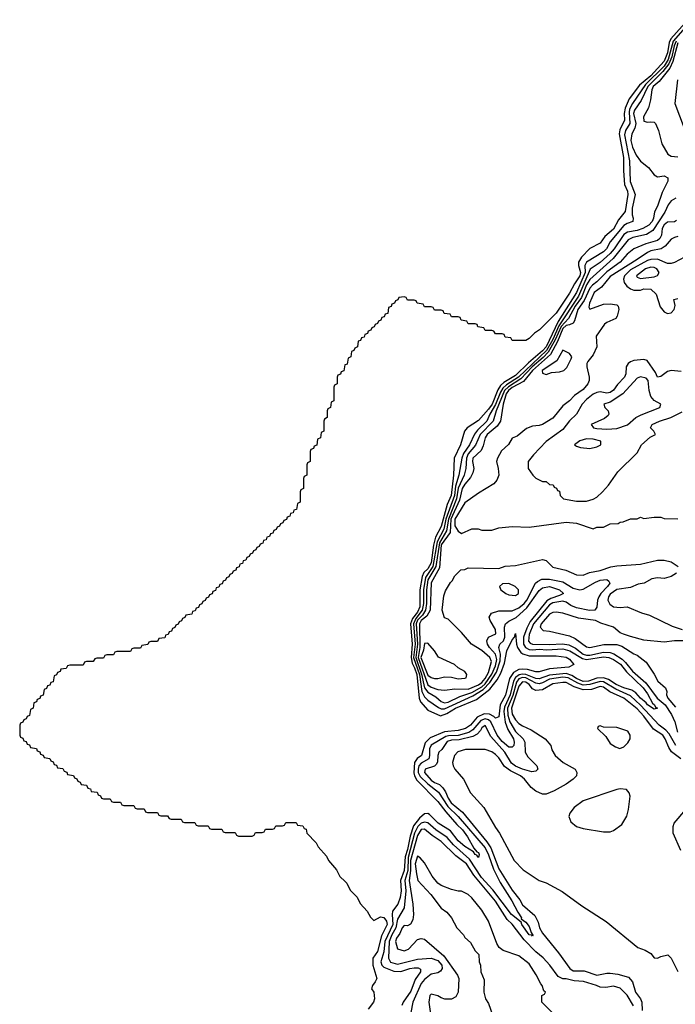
# Model space of a CAD drawing. Header units: inches. Extents: x 2671394 to 2765652, y 830470 to 955458.
# Tile 164 of 256: x 2678074 to 2681955, y 913218 to 919045. Entities that reach past the tile are written whole.
import ezdxf

# ---------------------------------------------------------------- set-up
doc = ezdxf.new("R2010")
doc.units = ezdxf.units.IN
doc.header["$MEASUREMENT"] = 0
doc.layers.add('C6971', color=7, linetype='Continuous')
doc.layers.add('C6981', color=7, linetype='Continuous')

msp = doc.modelspace()

# ---------------------------------------------------------------- linework, layer by layer
at = {"layer": 'C6971', "color": 2, "elevation": -2}
msp.add_lwpolyline([(2680000, 917002.7), (2679998, 917002), (2679992.7, 916967.3), (2679978, 916962), (2679972.7, 916947.3), (2679958, 916942), (2679954, 916930), (2679954, 916890), (2679938, 916882), (2679934, 916870), (2679934, 916790), (2679918, 916782), (2679914, 916750), (2679898, 916742), (2679894, 916730), (2679894, 916690), (2679878, 916682), (2679874, 916670), (2679874, 916610), (2679858, 916602), (2679854, 916570), (2679838, 916562), (2679832.7, 916527.3), (2679818, 916522), (2679812.7, 916507.3), (2679798, 916502), (2679794, 916490), (2679794, 916430), (2679778, 916422), (2679774, 916410), (2679774, 916350), (2679758, 916342), (2679754, 916330), (2679754, 916270), (2679738, 916262), (2679734, 916250), (2679734, 916190), (2679718, 916182), (2679712.7, 916147.3), (2679698, 916142), (2679692.7, 916127.3), (2679678, 916122), (2679672.7, 916107.3), (2679658, 916102), (2679652.7, 916087.3), (2679638, 916082), (2679632.7, 916067.3), (2679618, 916062), (2679612.7, 916047.3), (2679598, 916042), (2679592.7, 916027.3), (2679578, 916022), (2679572.7, 916007.3), (2679558, 916002), (2679552.7, 915987.3), (2679538, 915982), (2679532.7, 915967.3), (2679518, 915962), (2679512.7, 915947.3), (2679498, 915942), (2679492.7, 915927.3), (2679478, 915922), (2679472.7, 915907.3), (2679458, 915902), (2679452.7, 915887.3), (2679438, 915882), (2679432.7, 915867.3), (2679418, 915862), (2679412.7, 915847.3), (2679398, 915842), (2679392.7, 915827.3), (2679378, 915822), (2679372.7, 915807.3), (2679358, 915802), (2679352.7, 915787.3), (2679338, 915782), (2679332.7, 915767.3), (2679318, 915762), (2679312.7, 915747.3), (2679298, 915742), (2679292.7, 915727.3), (2679278, 915722), (2679272.7, 915707.3), (2679258, 915702), (2679252.7, 915687.3), (2679238, 915682), (2679232.7, 915667.3), (2679218, 915662), (2679212.7, 915647.3), (2679198, 915642), (2679192.7, 915627.3), (2679178, 915622), (2679172.7, 915607.3), (2679158, 915602), (2679152.7, 915587.3), (2679138, 915582), (2679132.7, 915567.3), (2679118, 915562), (2679112.7, 915547.3), (2679098, 915542), (2679092.7, 915527.3), (2679058, 915522), (2679052.7, 915507.3), (2679038, 915502), (2679032.7, 915487.3), (2679018, 915482), (2679012.7, 915467.3), (2678998, 915462), (2678992.7, 915447.3), (2678978, 915442), (2678972.7, 915427.3), (2678958, 915422), (2678952.7, 915407.3), (2678938, 915402), (2678932.7, 915387.3), (2678898, 915382), (2678890, 915366), (2678850, 915366), (2678838, 915362), (2678832.7, 915347.3), (2678798, 915342), (2678790, 915326), (2678750, 915326), (2678738, 915322), (2678730, 915306), (2678650, 915306), (2678638, 915302), (2678630, 915286), (2678590, 915286), (2678578, 915282), (2678570, 915266), (2678530, 915266), (2678518, 915262), (2678510, 915246), (2678470, 915246), (2678458, 915242), (2678450, 915226), (2678370, 915226), (2678358, 915222), (2678350, 915206), (2678318, 915202), (2678312.7, 915187.3), (2678298, 915182), (2678292.7, 915167.3), (2678278, 915162), (2678272.7, 915127.3), (2678258, 915122), (2678252.7, 915107.3), (2678238, 915102), (2678232.7, 915087.3), (2678218, 915082), (2678212.7, 915047.3), (2678198, 915042), (2678192.7, 915027.3), (2678178, 915022), (2678172.7, 915007.3), (2678158, 915002), (2678154, 914970), (2678138, 914962), (2678132.7, 914927.3), (2678118, 914922), (2678112.7, 914907.3), (2678098, 914902), (2678092.7, 914887.3), (2678078, 914882), (2678074, 914870), (2678074, 914810), (2678078, 914798), (2678092.7, 914792.7), (2678098, 914778), (2678112.7, 914772.7), (2678118, 914758), (2678132.7, 914752.7), (2678138, 914738), (2678172.7, 914732.7), (2678178, 914718), (2678192.7, 914712.7), (2678198, 914698), (2678212.7, 914692.7), (2678218, 914678), (2678252.7, 914672.7), (2678258, 914658), (2678272.7, 914652.7), (2678278, 914638), (2678292.7, 914632.7), (2678298, 914618), (2678330, 914614), (2678338, 914598), (2678352.7, 914592.7), (2678358, 914578), (2678392.7, 914572.7), (2678398, 914558), (2678412.7, 914552.7), (2678418, 914538), (2678432.7, 914532.7), (2678438, 914518), (2678470, 914514), (2678478, 914498), (2678492.7, 914492.7), (2678498, 914478), (2678532.7, 914472.7), (2678538, 914458), (2678552.7, 914452.7), (2678558, 914438), (2678570, 914434), (2678610, 914434), (2678618, 914418), (2678630, 914414), (2678670, 914414), (2678678, 914398), (2678690, 914394), (2678750, 914394), (2678758, 914378), (2678770, 914374), (2678810, 914374), (2678818, 914358), (2678830, 914354), (2678890, 914354), (2678898, 914338), (2678910, 914334), (2678950, 914334), (2678958, 914318), (2678970, 914314), (2679030, 914314), (2679038, 914298), (2679050, 914294), (2679110, 914294), (2679118, 914278), (2679130, 914274), (2679190, 914274), (2679198, 914258), (2679210, 914254), (2679270, 914254), (2679278, 914238), (2679290, 914234), (2679350, 914234), (2679358, 914218), (2679370, 914214), (2679450, 914214), (2679462, 914218), (2679470, 914234), (2679510, 914234), (2679522, 914238), (2679530, 914254), (2679570, 914254), (2679582, 914258), (2679590, 914274), (2679630, 914274), (2679642, 914278), (2679650, 914294), (2679710, 914294), (2679718, 914278), (2679750, 914274), (2679758, 914258), (2679770, 914254), (2679774, 914230), (2679830, 914174), (2679842, 914150), (2679890, 914094), (2679902, 914070), (2679950, 914014), (2679970, 913974), (2680000, 913944)], dxfattribs=at)
at = {"layer": 'C6981', "color": 2}
for points, elevation in [([(2682030, 919045.3), (2681928.2, 918931.8), (2681918.9, 918910), (2681910, 918849.7), (2681890, 918799.3), (2681810, 918714), (2681742.6, 918657.4), (2681682.1, 918577.9), (2681657.7, 918522.3), (2681652.5, 918490), (2681653.8, 918450), (2681626.8, 918393.2), (2681623.8, 918370), (2681649.1, 918230), (2681648.1, 918150), (2681654.3, 918070), (2681672.9, 918030), (2681675, 918010), (2681658.4, 917910), (2681619.1, 917860.9), (2681590, 917805.4), (2681537.6, 917762.4), (2681510, 917722.4), (2681449.1, 917690.9), (2681400.7, 917639.3), (2681382.8, 917610), (2681382.3, 917590), (2681395.1, 917550), (2681390.1, 917530), (2681357.8, 917482.2), (2681330, 917426.6), (2681250, 917309.2), (2681150.7, 917209.3), (2681122, 917190), (2681090, 917158), (2681070, 917146), (2680990, 917146), (2680982, 917162), (2680947.3, 917167.3), (2680942, 917182), (2680930, 917186), (2680890, 917186), (2680882, 917202), (2680870, 917206), (2680830, 917206), (2680822, 917222), (2680787.3, 917227.3), (2680782, 917242), (2680770, 917246), (2680730, 917246), (2680722, 917262), (2680687.3, 917267.3), (2680682, 917282), (2680670, 917286), (2680630, 917286), (2680622, 917302), (2680587.3, 917307.3), (2680582, 917322), (2680570, 917326), (2680530, 917326), (2680522, 917342), (2680510, 917346), (2680470, 917346), (2680462, 917362), (2680427.3, 917367.3), (2680422, 917382), (2680410, 917386), (2680370, 917386), (2680362, 917402), (2680350, 917406), (2680318, 917402), (2680312.7, 917387.3), (2680298, 917382), (2680292.7, 917367.3), (2680278, 917362), (2680272.7, 917347.3), (2680258, 917342), (2680252.7, 917307.3), (2680238, 917302), (2680232.7, 917287.3), (2680218, 917282), (2680212.7, 917267.3), (2680198, 917262), (2680192.7, 917247.3), (2680178, 917242), (2680172.7, 917227.3), (2680158, 917222), (2680152.7, 917207.3), (2680138, 917202), (2680132.7, 917187.3), (2680118, 917182), (2680112.7, 917167.3), (2680098, 917162), (2680092.7, 917147.3), (2680078, 917142), (2680074, 917110), (2680058, 917102), (2680052.7, 917087.3), (2680038, 917082), (2680034, 917050), (2680018, 917042), (2680012.7, 917007.3), (2680000, 917002.7)], -2), ([(2682041.9, 919030), (2681942.5, 918917.5), (2681913.3, 918810), (2681890.1, 918770), (2681778.7, 918661.3), (2681702.2, 918550), (2681684.9, 918515.1), (2681681.5, 918498.5), (2681686.5, 918430), (2681661.5, 918390), (2681655.6, 918364.4), (2681684.1, 918210), (2681687.8, 918087.8), (2681717.6, 918010), (2681700.2, 917930), (2681699.3, 917890), (2681706.8, 917870), (2681704.7, 917850), (2681670, 917839.6), (2681650, 917828.2), (2681570.3, 917730), (2681548.9, 917690), (2681530, 917671.1), (2681429, 917610), (2681419.7, 917590), (2681421, 917550), (2681370.6, 917430), (2681261, 917259), (2681190, 917109.9), (2681170, 917085), (2681085.6, 917014.4), (2681010, 916938.8), (2680941.1, 916898.9), (2680919.7, 916880.3), (2680904.6, 916855.4), (2680871.2, 916770), (2680850, 916741.2), (2680790, 916673.3), (2680724, 916630), (2680707.7, 916610), (2680684.6, 916530), (2680645.3, 916450), (2680642.6, 916350), (2680627.6, 916230), (2680604, 916176), (2680570, 916046.3), (2680536.6, 915983.4), (2680523.8, 915936.2), (2680509.4, 915830), (2680490, 915794.6), (2680467.2, 915772.8), (2680456.8, 915750), (2680443.7, 915670), (2680443.9, 915570), (2680430, 915538.9), (2680398.6, 915501.4), (2680387.8, 915470), (2680398, 915350), (2680390.8, 915270), (2680397.3, 915237.3), (2680412, 915210), (2680424.7, 915170), (2680438.4, 915030), (2680447.8, 915007.8), (2680490, 914959.5), (2680565.3, 914925.3), (2680601.9, 914938.1), (2680654, 914970), (2680777.9, 915022.1), (2680856.9, 915083.1), (2680901.1, 915138.9), (2680922.6, 915177.4), (2680943.4, 915236.6), (2680958.7, 915310), (2680990, 915376), (2681004, 915390), (2681010, 915412), (2681015.3, 915350), (2681021.3, 915330), (2681041, 915301), (2681053.1, 915293.1), (2681090, 915280.3), (2681250, 915279.5), (2681310, 915272.2), (2681330, 915261), (2681354, 915230), (2681326, 915214), (2681210, 915203.6), (2681150, 915185.1), (2681130, 915185.4), (2681079.5, 915199.5), (2681050, 915202.3), (2681030, 915198.9), (2680998, 915182), (2680972.9, 915147.1), (2680950, 915047), (2680918, 914990), (2680910, 914919), (2680890, 914911.8), (2680881.8, 914921.8), (2680855.5, 914935.5), (2680823.1, 914936.9), (2680783.2, 914916.8), (2680742, 914870), (2680712.7, 914850), (2680670, 914838), (2680590, 914831.1), (2680505, 914795), (2680475.4, 914764.6), (2680453.4, 914690), (2680426.4, 914673.6), (2680411.5, 914648.5), (2680407.1, 914587.1), (2680410.9, 914570), (2680424.8, 914544.8), (2680550, 914418.7), (2680596.2, 914356.2), (2680661.4, 914281.4), (2680694.9, 914250), (2680725.5, 914210), (2680762.5, 914142.5), (2680780.7, 914120.7), (2680790, 914116), (2680794.8, 914105.2), (2680790, 914086), (2680780.4, 914100.4), (2680770, 914104), (2680760.4, 914120.4), (2680710, 914152.3), (2680670, 914186.3), (2680625.3, 914245.3), (2680551.8, 914290), (2680500.7, 914340.7), (2680490, 914346.3), (2680470, 914346), (2680440.1, 914319.9), (2680405.9, 914274.1), (2680386.4, 914213.6), (2680370, 914134), (2680355.2, 914090), (2680351.1, 914010), (2680329.2, 913950), (2680333, 913890), (2680326.5, 913850), (2680312.3, 913810), (2680282, 913770), (2680278.8, 913750), (2680282.2, 913690), (2680236.6, 913590), (2680230.7, 913529.3), (2680212.8, 913470), (2680218.7, 913450), (2680230, 913437.6), (2680290, 913414.7), (2680330, 913411.5), (2680384, 913430), (2680410, 913434.3), (2680432.9, 913432.9), (2680446, 913426), (2680446.8, 913410), (2680415.3, 913364.7), (2680390, 913295.1), (2680344.4, 913230), (2680337, 913210)], 2), ([(2681960.8, 918919.2), (2681948.4, 918891.6), (2681934, 918826), (2681916.3, 918783.7), (2681881.3, 918738.7), (2681792.1, 918650), (2681752.7, 918567.3), (2681713.8, 918510), (2681707.9, 918490), (2681721, 918430), (2681716.2, 918403.8), (2681698.9, 918370), (2681692.9, 918330), (2681701.5, 918290), (2681724.1, 918244.1), (2681750, 918208), (2681796.3, 918170), (2681830, 918126.8), (2681850, 918114.8), (2681890, 918121), (2681910.7, 918110), (2681910.5, 918089.5), (2681877.6, 918022.4), (2681850, 917942), (2681831.8, 917908.2), (2681825.7, 917870), (2681817.8, 917850), (2681798.4, 917830), (2681763, 917810), (2681730, 917798.4), (2681671.8, 917788.2), (2681650, 917774.8), (2681594, 917690), (2681570, 917661.5), (2681510, 917608.5), (2681451.1, 917568.9), (2681382.5, 917410), (2681265.8, 917234.2), (2681230, 917152.9), (2681192.5, 917087.5), (2681026.5, 916930), (2680955.8, 916884.2), (2680934.9, 916865.1), (2680920.1, 916839.9), (2680891.4, 916768.6), (2680857.1, 916710), (2680839.7, 916670), (2680784.6, 916615.4), (2680767.5, 916592.5), (2680737.2, 916530), (2680701.8, 916478.2), (2680690.8, 916450), (2680674.6, 916350), (2680654.8, 916285.2), (2680647.7, 916230), (2680597.3, 916090), (2680584.7, 916030), (2680544.8, 915955.2), (2680520.5, 915810), (2680476.7, 915743.3), (2680463.9, 915670), (2680464.6, 915590), (2680457.7, 915550), (2680419.3, 915500.7), (2680405.2, 915470), (2680415.8, 915350), (2680405.3, 915270), (2680440.1, 915170), (2680455.4, 915070), (2680470, 915037.4), (2680490, 915018.3), (2680553.6, 914973.6), (2680570, 914967), (2680590, 914966), (2680757.1, 915042.9), (2680818.5, 915081.5), (2680857.6, 915122.4), (2680896.3, 915183.7), (2680919.1, 915250), (2680919.9, 915290), (2680909.7, 915330), (2680917.4, 915350), (2680937.6, 915370), (2680946.8, 915390), (2680945.1, 915450), (2680950, 915470.4), (2680970, 915486), (2681013.4, 915506.6), (2681075.9, 915564.1), (2681150, 915666.7), (2681170, 915683.1), (2681210, 915690.2), (2681270, 915671.6), (2681293.4, 915650), (2681270, 915637.4), (2681219.4, 915620.6), (2681194.6, 915605.4), (2681096.1, 915483.9), (2681075.7, 915444.3), (2681057, 915390), (2681055.8, 915350), (2681068.1, 915330), (2681090, 915318.3), (2681110, 915316.6), (2681150, 915319), (2681195.2, 915315.2), (2681290, 915321.3), (2681330.6, 915310.6), (2681405.5, 915265.5), (2681430, 915258.5), (2681530, 915274.4), (2681562, 915270), (2681590, 915258), (2681630.1, 915230.1), (2681665.6, 915185.6), (2681764.2, 915090), (2681790, 915055.8), (2681819.9, 914999.9), (2681833, 914990), (2681837.3, 914977.3), (2681850.5, 914970), (2681830, 914964.5), (2681790, 914989.7), (2681782.4, 915002.4), (2681749.7, 915030), (2681722, 915062), (2681698, 915078), (2681650, 915090.9), (2681606.3, 915110), (2681559.3, 915139.3), (2681530, 915149.3), (2681490, 915147.6), (2681442, 915130), (2681410, 915128.3), (2681370, 915145.8), (2681343.2, 915163.2), (2681310, 915175.5), (2681210, 915165.3), (2681150, 915144.3), (2681130, 915146.6), (2681070, 915169.9), (2681050, 915172.2), (2681031.8, 915168.2), (2681008.4, 915151.6), (2680996.6, 915130), (2680977.8, 915050), (2680943.7, 914976.3), (2680939.6, 914950), (2680947.6, 914887.6), (2680964, 914844), (2680997.3, 914790), (2681002.3, 914770), (2680998.7, 914750), (2680990, 914739.6), (2680970, 914739.7), (2680930, 914772.4), (2680901.1, 914810), (2680863.5, 914890), (2680850, 914902.3), (2680830, 914908.4), (2680803.2, 914896.8), (2680757.7, 914842.3), (2680733.1, 914826.9), (2680670, 914808.1), (2680613.4, 914806.6), (2680597.8, 914802.2), (2680510, 914750.9), (2680499.7, 914730), (2680500.7, 914690), (2680495.6, 914670), (2680450, 914645.6), (2680437.1, 914630), (2680432.4, 914610), (2680433.9, 914590), (2680445.9, 914565.9), (2680490, 914522), (2680552.6, 914472.6), (2680609.2, 914389.2), (2680669.2, 914330), (2680830, 914143.6), (2680850, 914102.4), (2680878.4, 914018.4), (2680918, 913938), (2680988.1, 913830), (2681022.4, 913762.4), (2681044, 913730), (2681043.5, 913723.5), (2681070, 913704), (2681090, 913678.8), (2681102, 913642), (2681112.5, 913627.5), (2681110, 913622), (2681107, 913627), (2681090, 913629.6), (2681046, 913690), (2681043.7, 913703.7), (2680986.2, 913750), (2680875.5, 913895.5), (2680808.6, 913968.6), (2680737.1, 914077.1), (2680642.1, 914162.1), (2680605.4, 914205.4), (2680537.4, 914250), (2680490, 914291), (2680470, 914296.5), (2680450, 914289.8), (2680430.2, 914270), (2680411.7, 914230), (2680374, 914086), (2680371, 914010), (2680355, 913950), (2680360.5, 913890), (2680350.2, 913789.8), (2680310, 913722), (2680300.7, 913670), (2680277.3, 913630), (2680260.7, 913590), (2680258, 913490), (2680270, 913467.9), (2680310, 913455.2), (2680430, 913485.2), (2680510, 913491.8), (2680550, 913476.5), (2680572.6, 913450), (2680575.6, 913430), (2680566.3, 913413.7), (2680550, 913404), (2680510, 913395.8), (2680470, 913365.7), (2680450, 913342), (2680402, 913230), (2680390.3, 913170)], 6), ([(2681970, 918908.7), (2681941.2, 918798.8), (2681922.1, 918757.9), (2681860.4, 918679.6), (2681823.6, 918650), (2681815.8, 918630), (2681808.5, 918571.5), (2681796.8, 918523.2), (2681767.3, 918470), (2681770, 918444.7), (2681790, 918438), (2681810, 918441), (2681830, 918438), (2681838, 918430), (2681856, 918390), (2681876, 918310), (2681911, 918250), (2681930, 918237.3), (2681970, 918234)], 10), ([(2681968, 918690), (2681953.4, 918550), (2682034.9, 918330)], 14), ([(2681958.8, 917990), (2681930, 917973.6), (2681913.7, 917950), (2681893.5, 917906.5), (2681822.5, 917797.5), (2681785.5, 917774.5), (2681703.6, 917756.4), (2681677, 917743), (2681588.2, 917631.8), (2681450, 917507.6), (2681430, 917476.9), (2681399.4, 917400.6), (2681363.1, 917350), (2681323.4, 917276.7), (2681280.3, 917230), (2681243.9, 917150), (2681202.6, 917077.4), (2681173.7, 917046.3), (2681108.5, 916991.5), (2681040.4, 916919.6), (2680967.1, 916872.9), (2680945.1, 916850), (2680894.4, 916730), (2680877.2, 916670), (2680800.2, 916590), (2680773.4, 916526.6), (2680730, 916475.3), (2680718.4, 916450), (2680714.7, 916390), (2680706, 916350), (2680670, 916273), (2680660.1, 916210), (2680611.9, 916090), (2680600.3, 916019.7), (2680558.5, 915950), (2680538, 915810), (2680490.1, 915730), (2680481.6, 915670), (2680482.1, 915590), (2680475.9, 915550), (2680458.8, 915521.2), (2680429.5, 915490.5), (2680421.1, 915470), (2680429.4, 915350), (2680418.8, 915270), (2680452.5, 915172.5), (2680470, 915090.3), (2680490, 915064.9), (2680537.9, 915037.9), (2680570, 915010.4), (2680590, 915002.3), (2680610, 915007.1), (2680679.7, 915040.3), (2680750, 915062.7), (2680810, 915097.5), (2680830, 915114.8), (2680870, 915172.3), (2680890, 915221.1), (2680897.9, 915257.9), (2680890.4, 915290.4), (2680856.4, 915330), (2680844.2, 915350), (2680839.5, 915370), (2680850, 915390.8), (2680892.3, 915410), (2680890, 915435.3), (2680859, 915490), (2680854, 915510), (2680866.3, 915533.7), (2680910, 915547.3), (2680990, 915545.7), (2681030, 915563.9), (2681060.3, 915590), (2681075.9, 915610), (2681128.6, 915711.4), (2681138.8, 915721.2), (2681166.1, 915733.9), (2681210, 915734.7), (2681290, 915718), (2681350, 915681.7), (2681390, 915671.8), (2681410, 915674.9), (2681483.2, 915716.8), (2681510, 915727.2), (2681550, 915731.5), (2681562.8, 915722.8), (2681567, 915710), (2681554, 915690), (2681514.7, 915650), (2681502.8, 915630), (2681494.7, 915610), (2681491.8, 915568.2), (2681478.8, 915550), (2681448.1, 915548.1), (2681370, 915564.1), (2681337.5, 915577.5), (2681310, 915598.2), (2681290, 915602.9), (2681230, 915593.6), (2681210, 915582), (2681116.3, 915470), (2681090, 915406), (2681086.7, 915366.7), (2681095.3, 915355.2), (2681110, 915349.3), (2681210, 915347.5), (2681287.7, 915352.3), (2681325.1, 915345.1), (2681365.1, 915325.1), (2681410, 915291.1), (2681430, 915284.8), (2681450, 915285), (2681530, 915302.6), (2681570, 915300.6), (2681592.2, 915292.2), (2681640.3, 915260.3), (2681661.4, 915241.4), (2681702.8, 915190), (2681780.7, 915120.7), (2681849, 915029), (2681895.2, 914990), (2681932.6, 914932.6), (2681952.8, 914890), (2681968.2, 914828.2)], 10), ([(2681962.5, 917857.5), (2681950, 917849.6), (2681910, 917847.3), (2681890, 917831.8), (2681877.6, 917810), (2681873.4, 917770), (2681863.1, 917750), (2681850, 917738), (2681781.2, 917718.8), (2681710, 917689.3), (2681670, 917657), (2681628.7, 917610), (2681550, 917553.8), (2681490, 917493.1), (2681465, 917475), (2681450, 917456.9), (2681415.8, 917384.2), (2681379.3, 917330), (2681357.8, 917262.2), (2681350, 917249.7), (2681330, 917238.8), (2681310, 917234.6), (2681290, 917216.8), (2681258.8, 917141.2), (2681215.7, 917064.3), (2681109.5, 916970), (2681056.8, 916903.2), (2680990, 916867.6), (2680968.3, 916850), (2680954.3, 916830), (2680936.9, 916770), (2680920.9, 916670), (2680900.4, 916639.6), (2680842.6, 916590), (2680829.1, 916570), (2680817.6, 916522.4), (2680805.2, 916494.8), (2680757.1, 916450), (2680754.9, 916430), (2680762, 916390), (2680757.2, 916362.8), (2680743.4, 916336.6), (2680710, 916297.3), (2680694, 916270), (2680678.3, 916201.7), (2680626.4, 916090), (2680621.9, 916010), (2680570, 915936.4), (2680559.6, 915800.4), (2680510, 915713.2), (2680503.2, 915550), (2680485.2, 915514.8), (2680450, 915488.6), (2680440.4, 915470), (2680443.7, 915330), (2680432.3, 915270), (2680489.6, 915109.6), (2680510, 915094.9), (2680550, 915080.2), (2680590, 915077.4), (2680650, 915084.9), (2680730, 915083.2), (2680790, 915108.9), (2680810, 915122.5), (2680830, 915145.6), (2680850, 915182), (2680867.6, 915247.6), (2680857.6, 915270), (2680810, 915311.5), (2680749, 915350), (2680690, 915418), (2680610, 915498), (2680590, 915506), (2680575.3, 915550), (2680584.7, 915635.3), (2680594.6, 915665.4), (2680624.7, 915715.3), (2680635.3, 915724.7), (2680650, 915754), (2680686, 915790), (2680710, 915792), (2680730, 915802), (2680910, 915798), (2680948.9, 915811.1), (2681010, 915814), (2681170, 915850.6), (2681190, 915844), (2681230, 915804.9), (2681306.7, 915786.7), (2681370, 915760.7), (2681410, 915757.3), (2681447.3, 915772.7), (2681510, 915785.5), (2681573.6, 915806.4), (2681610, 915812.7), (2681750, 915822), (2681850, 915846.8), (2681890, 915846), (2681930, 915836), (2681972, 915810)], 14), ([(2681970, 917761.2), (2681950, 917756), (2681930, 917746.6), (2681894.7, 917705.3), (2681871.8, 917688.2), (2681810, 917676.4), (2681790, 917668.4), (2681730, 917625.6), (2681570, 917524.7), (2681517.6, 917462.4), (2681474.4, 917430), (2681448, 917368), (2681443.5, 917343.5), (2681450, 917332), (2681530, 917360.7), (2681570, 917364), (2681610, 917358), (2681618, 917350), (2681621, 917330), (2681611, 917290), (2681602.8, 917277.2), (2681550, 917254), (2681536.8, 917243.2), (2681487.1, 917172.9), (2681491, 917110), (2681470, 917062), (2681436.9, 917023.1), (2681431.3, 917010), (2681431, 916990), (2681446, 916930), (2681446, 916910), (2681437.3, 916890), (2681410, 916857.2), (2681358.5, 916821.5), (2681330, 916789.3), (2681290, 916759), (2681230, 916686), (2681170, 916649.5), (2681150, 916642.7), (2681110, 916639), (2681073.7, 916626.3), (2681019.8, 916580.2), (2680990, 916568), (2680967.9, 916532.1), (2680926.9, 916493.1), (2680902, 916450), (2680896.3, 916430), (2680907.3, 916390), (2680910.8, 916350), (2680899.8, 916320.2), (2680880.7, 916299.3), (2680790, 916244), (2680710, 916186), (2680650, 916088.7), (2680650.6, 916050), (2680670, 916018), (2680690, 916004.7), (2680750, 916032), (2680788.4, 916031.6), (2680810, 916024.7), (2680870, 916024.7), (2680910, 916038), (2680990, 916046), (2681090, 916042.8), (2681310, 916070.7), (2681370, 916064.7), (2681470, 916032), (2681490, 916042), (2681530, 916042), (2681570, 916062), (2681616.4, 916063.6), (2681628.4, 916071.6), (2681647.3, 916072.7), (2681690, 916092), (2681730, 916092), (2681750, 916102), (2681770, 916094), (2681830, 916102), (2681870, 916102), (2681890, 916094), (2681970, 916091.3)], 18), ([(2682010, 917639.7), (2681950, 917608.3), (2681930, 917601.7), (2681910, 917601.7), (2681850, 917628.5), (2681810, 917626.6), (2681790, 917620.3), (2681690, 917564.5), (2681655.3, 917530), (2681648.8, 917508.8), (2681652.2, 917490), (2681668.9, 917468.9), (2681690, 917452.4), (2681710, 917443.8), (2681750, 917445.5), (2681770, 917452.2), (2681811, 917450), (2681841.4, 917421.4), (2681866.2, 917346.2), (2681890, 917316), (2681910, 917306.8), (2681930, 917311), (2681949, 917330), (2681954, 917354), (2681946, 917390), (2681970, 917396)], 22), ([(2681990, 916964), (2681930, 916969.2), (2681910, 916964), (2681870, 916934), (2681850, 916929), (2681838, 916958), (2681789.2, 917029.2), (2681770, 917034), (2681710, 917027.3), (2681690, 917019.5), (2681677.3, 917010), (2681664, 916990), (2681661.6, 916950), (2681654.4, 916930), (2681613.8, 916886.2), (2681590, 916852.3), (2681570, 916838.4), (2681550, 916834), (2681510, 916842.4), (2681490, 916838), (2681470, 916828.2), (2681430, 916797.4), (2681404.4, 916770), (2681370.6, 916710), (2681329, 916671), (2681290, 916619.3), (2681190.5, 916549.5), (2681116, 916470), (2681084.7, 916430), (2681084.7, 916390), (2681111.3, 916350), (2681130, 916331.3), (2681170, 916312), (2681191.6, 916311.6), (2681210, 916294), (2681232.7, 916292.7), (2681238, 916278), (2681252.7, 916272.7), (2681258, 916258), (2681270, 916254), (2681274, 916230), (2681294, 916210), (2681370, 916194.8), (2681430, 916194.8), (2681470, 916207.3), (2681490, 916218.8), (2681524, 916250), (2681559, 916290), (2681615.3, 916370), (2681730, 916482), (2681755.3, 916530), (2681806.3, 916573.7), (2681838, 916590), (2681828.7, 916610), (2681809, 916630), (2681819, 916650), (2681862, 916670), (2681929.6, 916690.4), (2681995.6, 916724.4)], 22), ([(2681962, 915770), (2681930, 915749), (2681890, 915737.2), (2681850, 915741.2), (2681816, 915736), (2681772, 915710), (2681736, 915704), (2681690, 915684), (2681610, 915672), (2681570, 915646), (2681560.4, 915630), (2681556.3, 915610), (2681567.1, 915587.1), (2681590, 915570.7), (2681630, 915566.8), (2681670, 915571.3), (2681755.3, 915535.3), (2681802, 915522), (2681936.9, 915456.9), (2681995.3, 915435.3)], 14), ([(2682014, 915370), (2681950, 915368.7), (2681890, 915361.2), (2681770, 915374), (2681690, 915394), (2681649.3, 915409.3), (2681630, 915417.2), (2681589, 915450), (2681514.3, 915474.3), (2681482, 915490), (2681383.3, 915503.3), (2681290, 915532.3), (2681250, 915539.3), (2681230, 915536), (2681210, 915526), (2681162, 915470), (2681156, 915450), (2681174, 915430), (2681210, 915427.3), (2681330, 915399.3), (2681362.5, 915382.5), (2681430, 915332.7), (2681450, 915328.8), (2681532.7, 915347.3), (2681608.4, 915348.4), (2681638, 915338), (2681710, 915291.3), (2681730, 915284.7), (2681782, 915242), (2681830.9, 915170.9), (2681852, 915130), (2681898, 915090), (2681904.7, 915070), (2681902.8, 915050), (2681910.6, 915030), (2681955.8, 914975.8)], 14), ([(2681958.5, 914750), (2681919.1, 914819.1), (2681899.6, 914839.6), (2681859.1, 914870), (2681750, 914987.9), (2681690, 915043.1), (2681603.7, 915083.7), (2681530, 915125.6), (2681510, 915128.2), (2681450, 915109.9), (2681410, 915107), (2681378.2, 915118.2), (2681321.3, 915150), (2681290, 915154), (2681210, 915141.5), (2681170, 915120.3), (2681150, 915115.2), (2681130, 915118.6), (2681070, 915149.9), (2681050, 915152.3), (2681030, 915144.1), (2681016.1, 915123.9), (2680994.3, 915045.7), (2680962, 914970), (2680963.4, 914930), (2680975.8, 914890), (2681010, 914832.9), (2681055.3, 914790), (2681063.7, 914770), (2681066.7, 914710), (2681082, 914682), (2681134.9, 914630), (2681142, 914610), (2681130, 914598), (2681106, 914594), (2681050.3, 914609.7), (2681010, 914627.7), (2680985.2, 914645.2), (2680945.6, 914710), (2680863.6, 914803.6), (2680830, 914869), (2680810, 914855.1), (2680802.3, 914837.7), (2680782.4, 914817.6), (2680756.6, 914803.4), (2680676.5, 914783.5), (2680630, 914782), (2680605.7, 914774.3), (2680573.1, 914726.9), (2680554.9, 914710), (2680548.9, 914691.1), (2680547.3, 914652.7), (2680541.1, 914638.9), (2680530, 914627.6), (2680474, 914610), (2680470.4, 914590), (2680510, 914544.4), (2680530, 914530.3), (2680558.7, 914518.7), (2680580, 914500), (2680595.4, 914475.4), (2680610, 914437.1), (2680628.2, 914410), (2680695.6, 914355.6), (2680840, 914180), (2680863.8, 914143.8), (2680910, 914020.3), (2680990, 913893.4), (2681035.6, 913835.6), (2681050, 913807.3), (2681123, 913743), (2681143.4, 913703.4), (2681150.8, 913670), (2681170, 913638.8), (2681263.1, 913523.1), (2681330.6, 913430), (2681350, 913416.4), (2681415.1, 913415.1), (2681490, 913390.4), (2681550, 913402.6), (2681570, 913402), (2681615.5, 913395.5), (2681678.6, 913378.5), (2681702.4, 913350), (2681719.3, 913290), (2681750.3, 913250.3), (2681757, 913230), (2681759.1, 913180.9)], 10), ([(2681987.6, 914670), (2681933.1, 914713.1), (2681917.8, 914737.8), (2681896.1, 914790), (2681881.1, 914810), (2681826.5, 914846.5), (2681770, 914922.6), (2681730, 914966.9), (2681650, 915029.7), (2681567.6, 915067.6), (2681530, 915095.1), (2681510, 915099.8), (2681458.4, 915081.6), (2681410, 915079.8), (2681357.5, 915097.5), (2681310, 915122), (2681290, 915123), (2681230, 915115.1), (2681170, 915079.7), (2681130, 915075.8), (2681110, 915085.6), (2681089.7, 915110), (2681070, 915124.5), (2681050, 915127.4), (2681030, 915101.6), (2680985, 914970), (2680990, 914935.5), (2681010, 914901.6), (2681030, 914879.3), (2681050, 914866), (2681101.7, 914841.7), (2681184.7, 914790), (2681218, 914750), (2681223.6, 914723.6), (2681244.7, 914690), (2681291.3, 914650), (2681362, 914610), (2681372, 914590), (2681371.3, 914570), (2681351.3, 914550), (2681310, 914521.2), (2681238.5, 914481.5), (2681190, 914461.2), (2681170, 914461.2), (2681130, 914479), (2681101.5, 914501.5), (2681062.7, 914550), (2681038, 914570), (2680980.2, 914600.2), (2680944.8, 914624.8), (2680910, 914677.2), (2680890, 914697.2), (2680870, 914712.3), (2680830, 914726.6), (2680713.4, 914726.6), (2680668.2, 914711.8), (2680647.3, 914690), (2680637.3, 914650), (2680640.7, 914630), (2680651, 914610), (2680701, 914550), (2680742.8, 914470), (2680822.5, 914382.5), (2680890, 914264.7), (2680914.8, 914230), (2681001, 914070), (2681054, 914014), (2681150, 913951), (2681190, 913936), (2681285.4, 913885.4), (2681401.4, 913801.4), (2681547.1, 913707.1), (2681734.4, 913554.4), (2681778, 913538), (2681810, 913518), (2681830, 913492), (2681850, 913491.3), (2681870, 913501), (2681911, 913511), (2681931.3, 913490), (2681970, 913412)], 14), ([(2681989.1, 914129.1), (2681942, 914230), (2681942, 914270), (2681948.7, 914290), (2682017.2, 914370)], 14), ([(2681708.3, 913208.3), (2681671.3, 913271.3), (2681630, 913313.6), (2681590, 913325.2), (2681543.5, 913316.5), (2681510, 913319.3), (2681488, 913330), (2681412.1, 913352.1), (2681356.9, 913356.9), (2681310, 913369.5), (2681290, 913369.6), (2681262.2, 913382.2), (2681212.6, 913450), (2681173.9, 913493.9), (2681129.1, 913529.1), (2681060.4, 913600.4), (2680990, 913691.3), (2680960.7, 913720.7), (2680890, 913827.8), (2680763, 913983), (2680719.7, 914050), (2680656.5, 914096.5), (2680570, 914182.4), (2680516.6, 914216.6), (2680470, 914253.5), (2680450, 914252.9), (2680430, 914217.6), (2680387.7, 914070), (2680388.3, 914010), (2680380.5, 913950), (2680401.1, 913810), (2680404.9, 913750), (2680401.6, 913718.4), (2680388.2, 913691.8), (2680370, 913682.7), (2680350, 913683.7), (2680338, 913670), (2680323.9, 913636.1), (2680305.7, 913610), (2680299.5, 913590), (2680310, 913546.8), (2680350, 913534.8), (2680375.3, 913544.7), (2680430, 913601), (2680450, 913606.8), (2680470, 913602.8), (2680584.1, 913504.1), (2680666.8, 913390), (2680674, 913370), (2680670.9, 913289.1), (2680656.9, 913263.1), (2680630, 913248), (2680591.6, 913248.4), (2680570, 913255.3), (2680550, 913268.7), (2680510, 913278), (2680502, 913270), (2680496, 913230), (2680527.9, 913007.9)], 10), ([(2681268.4, 913128.4), (2681166, 913230), (2681166, 913270), (2681182, 913278), (2681186, 913290), (2681178, 913298), (2681168, 913330), (2681159, 913339), (2681132.1, 913392.1), (2681090, 913458), (2681030, 913504), (2680937.2, 913537.2), (2680913.2, 913553.2), (2680898, 913578), (2680849, 913710), (2680810, 913775.3), (2680750, 913848), (2680730, 913868), (2680690, 913888), (2680670, 913888), (2680630, 913898), (2680570, 913922), (2680550, 913935.3), (2680516.5, 913976.5), (2680470, 914055.3), (2680444.7, 914084.7), (2680430, 914094), (2680415.5, 914050), (2680422.4, 913990), (2680431.3, 913950), (2680507.9, 913867.9), (2680570, 913786), (2680602.8, 913762.8), (2680631.3, 913730), (2680662, 913670), (2680702, 913630), (2680710, 913614), (2680743.6, 913583.6), (2680770, 913534), (2680792.7, 913512.7), (2680794, 913470), (2680802, 913450), (2680804.7, 913410), (2680823.6, 913363.6), (2680821, 913290), (2680830.9, 913250.9), (2680850, 913222), (2680876, 913150)], 14), ([(2680000, 913944), (2680010, 913934), (2680030, 913894), (2680071.1, 913851.1), (2680090, 913814), (2680132, 913770), (2680150, 913734), (2680170, 913714), (2680210, 913736), (2680230, 913730.7), (2680244.9, 913710), (2680250.2, 913690), (2680216.7, 913623.3), (2680192.6, 913530), (2680164.4, 913490), (2680164.9, 913450), (2680188.2, 913370), (2680179.1, 913350), (2680162.8, 913330), (2680156, 913310), (2680170.3, 913290.3), (2680174.4, 913250), (2680168, 913230), (2680138, 913190)], -2)]:
    msp.add_lwpolyline(points, dxfattribs=dict(at, elevation=elevation))
for points, elevation in [([(2681810, 917581.3), (2681779.1, 917570), (2681724.9, 917530), (2681730, 917521), (2681750, 917514), (2681830, 917523), (2681849.4, 917530.6), (2681859.3, 917550), (2681846, 917570), (2681830, 917578.7)], 26), ([(2681290, 917089), (2681253.2, 917026.8), (2681166.8, 916970), (2681170, 916954), (2681190, 916944.7), (2681223.1, 916956.9), (2681270, 916961), (2681295.3, 916970), (2681312.5, 916987.5), (2681338, 917038), (2681342, 917050), (2681328.7, 917070)], 18), ([(2681750, 916932), (2681730, 916923.7), (2681645.5, 916830), (2681570, 916781.6), (2681532, 916770), (2681538, 916750), (2681558.8, 916730), (2681562.8, 916710), (2681558, 916702), (2681535.5, 916684.5), (2681458, 916650), (2681472, 916630), (2681490, 916624.9), (2681550, 916621.6), (2681610, 916626), (2681672.9, 916647.1), (2681722.7, 916690), (2681752.7, 916707.3), (2681864, 916750), (2681869, 916770), (2681830, 916791.3), (2681810, 916815.1), (2681800.3, 916850), (2681794, 916910), (2681783.6, 916923.6)], 26), ([(2681430, 916564.5), (2681390, 916552), (2681358, 916530), (2681370, 916521), (2681393.7, 916513.7), (2681450, 916507.3), (2681490, 916517.3), (2681514, 916530), (2681514, 916550), (2681470, 916562)], 26), ([(2680970, 915708), (2680932.7, 915707.3), (2680914, 915690), (2680922, 915670), (2680952, 915650), (2680970, 915641), (2681010, 915638), (2681028, 915650), (2681028, 915670), (2681008, 915690)], 14), ([(2680490, 915355.3), (2680470, 915354), (2680465.6, 915314.4), (2680449.7, 915270), (2680490, 915165.7), (2680510, 915152.7), (2680530, 915146.4), (2680550, 915146), (2680590, 915156.3), (2680630, 915154.8), (2680670, 915144), (2680710, 915147.3), (2680718, 915150), (2680722, 915170), (2680710, 915188), (2680669.2, 915209.2), (2680648, 915230), (2680552.9, 915272.9), (2680529, 915310)], 18), ([(2681510, 914866), (2681498, 914862), (2681494, 914850), (2681543.6, 914803.6), (2681570, 914762), (2681602, 914742), (2681627.3, 914732.7), (2681650, 914742), (2681673.6, 914766.4), (2681688, 914790), (2681688, 914810), (2681673.6, 914833.6), (2681610, 914855.3), (2681530, 914858)], 18), ([(2681630, 914494), (2681610, 914489.2), (2681410, 914421.2), (2681356.8, 914383.2), (2681331, 914350), (2681324.7, 914330), (2681336.9, 914296.9), (2681370, 914271), (2681410, 914258.8), (2681530, 914238.8), (2681570, 914238.8), (2681590, 914246.8), (2681638, 914282), (2681669.3, 914330.7), (2681679, 914370), (2681688.7, 914450), (2681682, 914470), (2681666, 914490)], 18)]:
    msp.add_lwpolyline(points, close=True, dxfattribs=dict(at, elevation=elevation))

doc.saveas('drawing.dxf')
